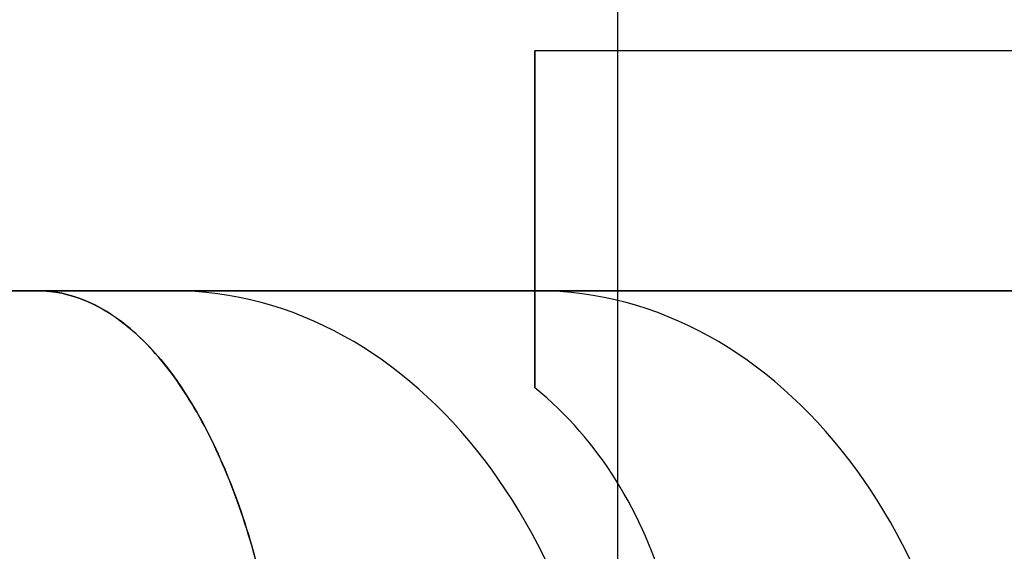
# Model space of a CAD drawing. Header units: millimetres. Extents: x -726 to 706, y -16 to 15.
# Tile 155 of 256: x -615.59 to -612.51, y 1.7 to 3.36. Entities that reach past the tile are written whole.
import ezdxf

# ---------------------------------------------------------------- set-up
doc = ezdxf.new("R2010")
doc.units = ezdxf.units.MM
doc.layers.add('METAL NEGRO', color=7, linetype='Continuous')

msp = doc.modelspace()

# ---------------------------------------------------------------- linework, layer by layer
at = {"layer": 'METAL NEGRO'}
for p, q in [((-613.7164, -6.2403, 1117.831), (-613.7164, 6.7597, 1117.831)), ((-613.976, 2.5097, 14.0111), (-613.976, 3.2559, 14.0111)), ((-613.976, 2.733, 12.4625), (-613.976, 2.733, 15.858)), ((-616.5037, 2.5097, 16.1603), (-611.6878, 2.5097, 16.1603)), ((-614.6211, 2.5097, 19.6561), (-614.6211, 2.5097, 12.6644))]:
    msp.add_line(p, q, dxfattribs=at)
at = {"layer": 'METAL NEGRO', "extrusion": (1, 0, 0)}
for start, end in [(0, 41.4096), (310.4593, 0)]:
    msp.add_arc((0.2597, 14.1603, -613.976), 3, start, end, dxfattribs=at)
at = {"layer": 'METAL NEGRO', "extrusion": (0, 1, 0)}
msp.add_arc((605.226, 16.1603, 2.5097), 11.2777, 336.03481, 23.96519, dxfattribs=at)
at = {"layer": 'METAL NEGRO', "extrusion": (0.642788, 0, 0.766044)}
msp.add_arc((0.7097, 478.9676, -386.1293), 1.8, 270, 0, dxfattribs=at)
at = {"layer": 'METAL NEGRO', "extrusion": (-0.642788, -5.68434e-14, 0.766044)}
msp.add_arc((-0.7097, -458.1924, 409.1127), 1.8, 90, 180, dxfattribs=at)
at = {"layer": 'METAL NEGRO'}
for points, weights, degree in [([(-605.226, 11.7597, 16.1603), (-614.6583, 11.7597, 16.1603), (-616.5037, 2.5097, 16.1603)], [1, 0.746414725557, 0.931934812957], 2), ([(-613.976, 2.5097, 13.4332), (-613.976, 2.5097, 12.8754), (-613.976, 2.4056, 12.3415), (-613.976, 2.2064, 11.8777)], [1, 0.971301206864, 0.971301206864, 1], 3)]:
    msp.add_rational_spline(points, weights, degree=degree, dxfattribs=at)
for points in [[(-605.226, 3.2597, 14.1603), (-613.976, 3.2597, 14.1603)], [(-611.6746, 2.5097, 16.1446), (-615.5315, 2.5097, 20.7411)], [(-615.5315, 2.5097, 11.5794), (-613.976, 2.5097, 13.4332)], [(-613.976, 2.5097, 16.1446), (-611.6746, 2.5097, 16.1446)], [(-613.976, 2.5097, 16.1446), (-613.976, 2.5097, 13.4332)]]:
    msp.add_open_spline(points, degree=1, dxfattribs=at)
for points, knots in [([(-614.7425, 0.7097, 9.7195), (-614.7392, 0.8356, 9.7234), (-614.7422, 0.9588, 9.7401), (-614.7601, 1.2, 9.7976), (-614.7752, 1.3192, 9.8392), (-614.8359, 1.6536, 9.9943), (-614.898, 1.8532, 10.1415), (-615.0109, 2.0949, 10.4024), (-615.0525, 2.1672, 10.4975), (-615.1398, 2.2908, 10.6961), (-615.1855, 2.3423, 10.7995), (-615.2806, 2.4256, 11.0144), (-615.3302, 2.4573, 11.1263), (-615.43, 2.4991, 11.351), (-615.4805, 2.5097, 11.4646), (-615.5315, 2.5097, 11.5794)], [0, 0, 0, 0, 0.37557, 0.37557, 0.75114, 0.75114, 1.502279, 1.502279, 1.877849, 1.877849, 2.253419, 2.253419, 2.628989, 2.628989, 3.004559, 3.004559, 3.004559, 3.004559]), ([(-615.5315, 2.5097, 20.7411), (-615.4292, 2.5097, 20.9712), (-615.3296, 2.4683, 21.1954), (-615.1375, 2.3004, 21.6294), (-615.05, 2.1783, 21.8278), (-614.9356, 1.9339, 22.092), (-614.9016, 1.8447, 22.1716), (-614.8419, 1.6505, 22.3137), (-614.8161, 1.5442, 22.3769), (-614.7752, 1.3198, 22.4812), (-614.7604, 1.2033, 22.5219), (-614.7423, 0.9619, 22.5799), (-614.7392, 0.8359, 22.5971), (-614.7425, 0.7097, 22.601)], [0, 0, 0, 0, 0.751676, 0.751676, 1.503353, 1.503353, 1.879191, 1.879191, 2.255029, 2.255029, 2.630868, 2.630868, 3.006706, 3.006706, 3.006706, 3.006706]), ([(-613.505, 0.7097, 11.1942), (-613.4863, 0.8569, 11.2165), (-613.4818, 1.0025, 11.2499), (-613.5004, 1.2851, 11.3371), (-613.5239, 1.4244, 11.3919), (-613.5995, 1.6834, 11.5157), (-613.6523, 1.806, 11.5861), (-613.7895, 2.0262, 11.7319), (-613.8728, 2.123, 11.8066), (-613.976, 2.2064, 11.8777)], [-1.791233, -1.791233, -1.791233, -1.791233, -1.343424, -1.343424, -0.895616, -0.895616, -0.447808, -0.447808, 0, 0, 0, 0])]:
    msp.add_open_spline(points, degree=3, knots=knots, dxfattribs=at)

doc.saveas('drawing.dxf')
